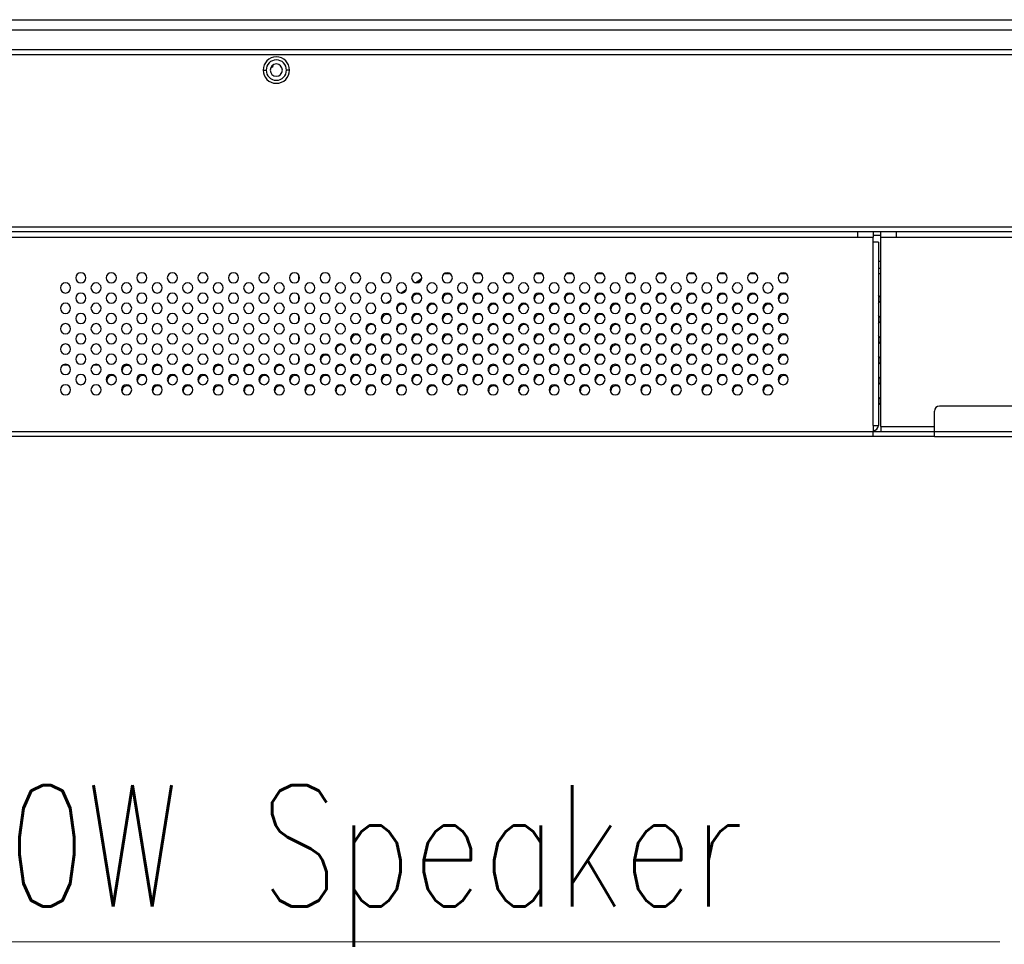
# Model space of a CAD drawing. Header units: millimetres. Extents: x 0 to 1118, y 0 to 864.
# Tile 14 of 256: x 447 to 485, y 180 to 217. Entities that reach past the tile are written whole.
import ezdxf

# ---------------------------------------------------------------- set-up
doc = ezdxf.new("R2010")
doc.units = ezdxf.units.MM
doc.styles.add('SLDTEXTSTYLE8', font='TXT', dxfattribs={"width": 0.75, "bigfont": 'bigfont'})

# ---------------------------------------------------------------- blocks, each defined once
blk = doc.blocks.new('SW_NOTE_0_12')
at = {"color": 0, "linetype": 'Continuous', "lineweight": 0}
blk.add_line((57.113, 0), (0, 0), dxfattribs=at)
at = {"color": 0, "linetype": 'Continuous', "lineweight": 0, "insert": (0.493, 6.159), "char_height": 4.7625, "attachment_point": 1, "style": 'SLDTEXTSTYLE8'}
blk.add_mtext('2x8Ω 10W Speaker', dxfattribs=at)

msp = doc.modelspace()

# ---------------------------------------------------------------- linework, layer by layer
at = {"color": 7, "linetype": 'Continuous', "lineweight": 25}
for p, q in [((166.342, 216.6993), (547.742, 216.6993)), ((166.342, 216.2993), (547.742, 216.2993)), ((546.7919, 215.5193), (167.2873, 215.5193)), ((546.5919, 215.3193), (407.7602, 215.3193)), ((456.0719, 214.7193), (456.1919, 214.7193)), ((457.1119, 214.7193), (456.9919, 214.7193)), ((407.1602, 208.5593), (541.6863, 208.5593)), ((541.6863, 208.3593), (407.1602, 208.3593)), ((444.9086, 208.1593), (479.447, 208.1593)), ((479.447, 208.1593), (479.447, 208.3593)), ((479.447, 208.1593), (480.047, 208.1593)), ((480.047, 208.3593), (480.047, 208.1593)), ((480.047, 207.9593), (480.047, 208.1593)), ((480.347, 208.1593), (480.347, 208.3593)), ((480.347, 208.1593), (480.947, 208.1593)), ((480.347, 200.7193), (480.347, 208.1593)), ((480.947, 208.3593), (480.947, 208.1593)), ((480.947, 208.1593), (528.197, 208.1593)), ((480.047, 200.7593), (480.047, 207.9593)), ((480.247, 207.9593), (480.047, 207.9593)), ((480.247, 207.9593), (480.247, 200.7593)), ((457.4707, 206.4421), (457.4707, 206.6765)), ((480.347, 206.9193), (480.247, 206.9193)), ((480.347, 206.9193), (480.247, 206.9193)), ((462.0942, 206.3598), (462.3015, 206.5064)), ((457.4707, 205.6421), (457.4707, 205.8765)), ((461.5293, 205.9604), (461.6893, 206.0735)), ((460.9817, 205.5731), (461.0598, 205.6284)), ((457.4707, 204.8421), (457.4707, 205.0765)), ((457.4707, 204.0421), (457.4707, 204.2765)), ((448.4201, 203.1253), (448.1971, 203.1253)), ((449.6201, 203.1253), (449.3971, 203.1253)), ((450.8201, 203.1253), (450.5971, 203.1253)), ((452.0201, 203.1253), (451.7971, 203.1253)), ((453.2201, 203.1253), (452.9971, 203.1253)), ((454.4201, 203.1253), (454.1971, 203.1253)), ((455.6201, 203.1253), (455.3971, 203.1253)), ((456.8201, 203.1253), (456.5971, 203.1253)), ((457.4707, 203.2421), (457.4707, 203.4765)), ((482.447, 200.5193), (482.447, 201.3193)), ((530.667, 201.5193), (482.647, 201.5193)), ((444.3086, 200.5193), (480.047, 200.5193)), ((480.047, 200.7593), (480.047, 200.5193)), ((480.047, 200.7593), (480.247, 200.7593)), ((480.047, 200.3193), (480.047, 200.5193)), ((480.047, 200.5193), (482.447, 200.5193)), ((480.347, 200.7193), (480.347, 200.5193)), ((482.447, 200.3193), (482.447, 200.5193)), ((482.447, 200.5193), (530.867, 200.5193)), ((480.047, 200.3193), (444.3086, 200.3193)), ((482.447, 200.3193), (480.047, 200.3193)), ((482.447, 200.3193), (530.867, 200.3193))]:
    msp.add_line(p, q, dxfattribs=at)
at = {"color": 8, "linetype": 'Continuous', "lineweight": 25}
for p, q in [((480.347, 208.2264), (480.047, 208.2264)), ((480.247, 207.2122), (480.347, 207.2122)), ((463.4286, 206.7193), (463.1886, 206.7193)), ((464.6286, 206.7193), (464.3886, 206.7193)), ((465.8286, 206.7193), (465.5886, 206.7193)), ((467.0286, 206.7193), (466.7886, 206.7193)), ((468.2286, 206.7193), (467.9886, 206.7193)), ((469.4286, 206.7193), (469.1886, 206.7193)), ((470.6286, 206.7193), (470.3886, 206.7193)), ((471.8286, 206.7193), (471.5886, 206.7193)), ((473.0286, 206.7193), (472.7886, 206.7193)), ((474.2286, 206.7193), (473.9886, 206.7193)), ((475.4286, 206.7193), (475.1886, 206.7193)), ((476.6286, 206.7193), (476.3886, 206.7193)), ((480.347, 206.7193), (480.247, 206.7193)), ((462.0586, 206.3657), (462.3079, 206.5419)), ((461.4857, 205.9606), (461.7036, 206.1146)), ((460.9185, 205.5595), (461.0936, 205.6833)), ((460.3633, 205.1669), (460.4718, 205.2436)), ((480.347, 200.7193), (482.447, 200.7193))]:
    msp.add_line(p, q, dxfattribs=at)
at = {"color": 7, "linetype": 'Continuous', "lineweight": 25, "flags": 128}
for points in [[(461.9629, 205.6223), (461.953, 205.6428), (461.9378, 205.7193)], [(463.1629, 205.6223), (463.153, 205.6428), (463.1378, 205.7193)], [(464.3629, 205.6223), (464.353, 205.6428), (464.3378, 205.7193)], [(465.5629, 205.6223), (465.553, 205.6428), (465.5378, 205.7193)], [(466.7629, 205.6223), (466.753, 205.6428), (466.7378, 205.7193)], [(467.9629, 205.6223), (467.953, 205.6428), (467.9378, 205.7193)], [(469.1629, 205.6223), (469.153, 205.6428), (469.1378, 205.7193)], [(470.3629, 205.6223), (470.353, 205.6428), (470.3378, 205.7193)], [(471.5629, 205.6223), (471.553, 205.6428), (471.5378, 205.7193)], [(472.7629, 205.6223), (472.753, 205.6428), (472.7378, 205.7193)], [(473.9629, 205.6223), (473.953, 205.6428), (473.9378, 205.7193)], [(475.1629, 205.6223), (475.153, 205.6428), (475.1378, 205.7193)], [(476.3629, 205.6223), (476.353, 205.6428), (476.3378, 205.7193)], [(461.3629, 205.2223), (461.353, 205.2428), (461.3378, 205.3193)], [(462.5629, 205.2223), (462.553, 205.2428), (462.5378, 205.3193)], [(463.7629, 205.2223), (463.753, 205.2428), (463.7378, 205.3193)], [(464.9629, 205.2223), (464.953, 205.2428), (464.9378, 205.3193)], [(466.1629, 205.2223), (466.153, 205.2428), (466.1378, 205.3193)], [(467.3629, 205.2223), (467.353, 205.2428), (467.3378, 205.3193)], [(468.5629, 205.2223), (468.553, 205.2428), (468.5378, 205.3193)], [(469.7629, 205.2223), (469.753, 205.2428), (469.7378, 205.3193)], [(470.9629, 205.2223), (470.953, 205.2428), (470.9378, 205.3193)], [(472.1629, 205.2223), (472.153, 205.2428), (472.1378, 205.3193)], [(473.3629, 205.2223), (473.353, 205.2428), (473.3378, 205.3193)], [(474.5629, 205.2223), (474.553, 205.2428), (474.5378, 205.3193)], [(475.7629, 205.2223), (475.753, 205.2428), (475.7378, 205.3193)], [(460.7629, 204.8223), (460.753, 204.8428), (460.7378, 204.9193)], [(461.9629, 204.8223), (461.953, 204.8428), (461.9378, 204.9193)], [(463.1629, 204.8223), (463.153, 204.8428), (463.1378, 204.9193)], [(464.3629, 204.8223), (464.353, 204.8428), (464.3378, 204.9193)], [(465.5629, 204.8223), (465.553, 204.8428), (465.5378, 204.9193)], [(466.7629, 204.8223), (466.753, 204.8428), (466.7378, 204.9193)], [(467.9629, 204.8223), (467.953, 204.8428), (467.9378, 204.9193)], [(469.1629, 204.8223), (469.153, 204.8428), (469.1378, 204.9193)], [(470.3629, 204.8223), (470.353, 204.8428), (470.3378, 204.9193)], [(471.5629, 204.8223), (471.553, 204.8428), (471.5378, 204.9193)], [(472.7629, 204.8223), (472.753, 204.8428), (472.7378, 204.9193)], [(473.9629, 204.8223), (473.953, 204.8428), (473.9378, 204.9193)], [(475.1629, 204.8223), (475.153, 204.8428), (475.1378, 204.9193)], [(476.3629, 204.8223), (476.353, 204.8428), (476.3378, 204.9193)], [(460.1629, 204.4223), (460.153, 204.4428), (460.1378, 204.5193)], [(461.3629, 204.4223), (461.353, 204.4428), (461.3378, 204.5193)], [(462.5629, 204.4223), (462.553, 204.4428), (462.5378, 204.5193)], [(463.7629, 204.4223), (463.753, 204.4428), (463.7378, 204.5193)], [(464.9629, 204.4223), (464.953, 204.4428), (464.9378, 204.5193)], [(466.1629, 204.4223), (466.153, 204.4428), (466.1378, 204.5193)], [(467.3629, 204.4223), (467.353, 204.4428), (467.3378, 204.5193)], [(468.5629, 204.4223), (468.553, 204.4428), (468.5378, 204.5193)], [(469.7629, 204.4223), (469.753, 204.4428), (469.7378, 204.5193)], [(470.9629, 204.4223), (470.953, 204.4428), (470.9378, 204.5193)], [(472.1629, 204.4223), (472.153, 204.4428), (472.1378, 204.5193)], [(473.3629, 204.4223), (473.353, 204.4428), (473.3378, 204.5193)], [(474.5629, 204.4223), (474.553, 204.4428), (474.5378, 204.5193)], [(475.7629, 204.4223), (475.753, 204.4428), (475.7378, 204.5193)], [(459.5629, 204.0223), (459.553, 204.0428), (459.5378, 204.1193)], [(460.7629, 204.0223), (460.753, 204.0428), (460.7378, 204.1193)], [(461.9629, 204.0223), (461.953, 204.0428), (461.9378, 204.1193)], [(463.1629, 204.0223), (463.153, 204.0428), (463.1378, 204.1193)], [(464.3629, 204.0223), (464.353, 204.0428), (464.3378, 204.1193)], [(465.5629, 204.0223), (465.553, 204.0428), (465.5378, 204.1193)], [(466.7629, 204.0223), (466.753, 204.0428), (466.7378, 204.1193)], [(467.9629, 204.0223), (467.953, 204.0428), (467.9378, 204.1193)], [(469.1629, 204.0223), (469.153, 204.0428), (469.1378, 204.1193)], [(470.3629, 204.0223), (470.353, 204.0428), (470.3378, 204.1193)], [(471.5629, 204.0223), (471.553, 204.0428), (471.5378, 204.1193)], [(472.7629, 204.0223), (472.753, 204.0428), (472.7378, 204.1193)], [(473.9629, 204.0223), (473.953, 204.0428), (473.9378, 204.1193)], [(475.1629, 204.0223), (475.153, 204.0428), (475.1378, 204.1193)], [(476.3629, 204.0223), (476.353, 204.0428), (476.3378, 204.1193)], [(458.9629, 203.6223), (458.953, 203.6428), (458.9378, 203.7193)], [(460.1629, 203.6223), (460.153, 203.6428), (460.1378, 203.7193)], [(461.3629, 203.6223), (461.353, 203.6428), (461.3378, 203.7193)], [(462.5629, 203.6223), (462.553, 203.6428), (462.5378, 203.7193)], [(463.7629, 203.6223), (463.753, 203.6428), (463.7378, 203.7193)], [(464.9629, 203.6223), (464.953, 203.6428), (464.9378, 203.7193)], [(466.1629, 203.6223), (466.153, 203.6428), (466.1378, 203.7193)], [(467.3629, 203.6223), (467.353, 203.6428), (467.3378, 203.7193)], [(468.5629, 203.6223), (468.553, 203.6428), (468.5378, 203.7193)], [(469.7629, 203.6223), (469.753, 203.6428), (469.7378, 203.7193)], [(470.9629, 203.6223), (470.953, 203.6428), (470.9378, 203.7193)], [(472.1629, 203.6223), (472.153, 203.6428), (472.1378, 203.7193)], [(473.3629, 203.6223), (473.353, 203.6428), (473.3378, 203.7193)], [(474.5629, 203.6223), (474.553, 203.6428), (474.5378, 203.7193)], [(475.7629, 203.6223), (475.753, 203.6428), (475.7378, 203.7193)], [(458.3629, 203.2223), (458.353, 203.2428), (458.3378, 203.3193)], [(459.5629, 203.2223), (459.553, 203.2428), (459.5378, 203.3193)], [(460.7629, 203.2223), (460.753, 203.2428), (460.7378, 203.3193)], [(461.9629, 203.2223), (461.953, 203.2428), (461.9378, 203.3193)], [(463.1629, 203.2223), (463.153, 203.2428), (463.1378, 203.3193)], [(464.3629, 203.2223), (464.353, 203.2428), (464.3378, 203.3193)], [(465.5629, 203.2223), (465.553, 203.2428), (465.5378, 203.3193)], [(466.7629, 203.2223), (466.753, 203.2428), (466.7378, 203.3193)], [(467.9629, 203.2223), (467.953, 203.2428), (467.9378, 203.3193)], [(469.1629, 203.2223), (469.153, 203.2428), (469.1378, 203.3193)], [(470.3629, 203.2223), (470.353, 203.2428), (470.3378, 203.3193)], [(471.5629, 203.2223), (471.553, 203.2428), (471.5378, 203.3193)], [(472.7629, 203.2223), (472.753, 203.2428), (472.7378, 203.3193)], [(473.9629, 203.2223), (473.953, 203.2428), (473.9378, 203.3193)], [(475.1629, 203.2223), (475.153, 203.2428), (475.1378, 203.3193)], [(476.3629, 203.2223), (476.353, 203.2428), (476.3378, 203.3193)], [(450.5629, 202.8223), (450.553, 202.8428), (450.5378, 202.9193)], [(451.7629, 202.8223), (451.753, 202.8428), (451.7378, 202.9193)], [(452.9629, 202.8223), (452.953, 202.8428), (452.9378, 202.9193)], [(454.1629, 202.8223), (454.153, 202.8428), (454.1378, 202.9193)], [(455.3629, 202.8223), (455.353, 202.8428), (455.3378, 202.9193)], [(456.5629, 202.8223), (456.553, 202.8428), (456.5378, 202.9193)], [(457.7629, 202.8223), (457.753, 202.8428), (457.7378, 202.9193)], [(458.9629, 202.8223), (458.953, 202.8428), (458.9378, 202.9193)], [(460.1629, 202.8223), (460.153, 202.8428), (460.1378, 202.9193)], [(461.3629, 202.8223), (461.353, 202.8428), (461.3378, 202.9193)], [(462.5629, 202.8223), (462.553, 202.8428), (462.5378, 202.9193)], [(463.7629, 202.8223), (463.753, 202.8428), (463.7378, 202.9193)], [(464.9629, 202.8223), (464.953, 202.8428), (464.9378, 202.9193)], [(466.1629, 202.8223), (466.153, 202.8428), (466.1378, 202.9193)], [(467.3629, 202.8223), (467.353, 202.8428), (467.3378, 202.9193)], [(468.5629, 202.8223), (468.553, 202.8428), (468.5378, 202.9193)], [(469.7629, 202.8223), (469.753, 202.8428), (469.7378, 202.9193)], [(470.9629, 202.8223), (470.953, 202.8428), (470.9378, 202.9193)], [(472.1629, 202.8223), (472.153, 202.8428), (472.1378, 202.9193)], [(473.3629, 202.8223), (473.353, 202.8428), (473.3378, 202.9193)], [(474.5629, 202.8223), (474.553, 202.8428), (474.5378, 202.9193)], [(475.7629, 202.8223), (475.753, 202.8428), (475.7378, 202.9193)], [(449.9629, 202.4223), (449.953, 202.4428), (449.9378, 202.5193)], [(451.1629, 202.4223), (451.153, 202.4428), (451.1378, 202.5193)], [(452.3629, 202.4223), (452.353, 202.4428), (452.3378, 202.5193)], [(453.5629, 202.4223), (453.553, 202.4428), (453.5378, 202.5193)], [(454.7629, 202.4223), (454.753, 202.4428), (454.7378, 202.5193)], [(455.9629, 202.4223), (455.953, 202.4428), (455.9378, 202.5193)], [(457.1629, 202.4223), (457.153, 202.4428), (457.1378, 202.5193)], [(458.3629, 202.4223), (458.353, 202.4428), (458.3378, 202.5193)], [(459.5629, 202.4223), (459.553, 202.4428), (459.5378, 202.5193)], [(460.7629, 202.4223), (460.753, 202.4428), (460.7378, 202.5193)], [(461.9629, 202.4223), (461.953, 202.4428), (461.9378, 202.5193)], [(463.1629, 202.4223), (463.153, 202.4428), (463.1378, 202.5193)], [(464.3629, 202.4223), (464.353, 202.4428), (464.3378, 202.5193)], [(465.5629, 202.4223), (465.553, 202.4428), (465.5378, 202.5193)], [(466.7629, 202.4223), (466.753, 202.4428), (466.7378, 202.5193)], [(467.9629, 202.4223), (467.953, 202.4428), (467.9378, 202.5193)], [(469.1629, 202.4223), (469.153, 202.4428), (469.1378, 202.5193)], [(470.3629, 202.4223), (470.353, 202.4428), (470.3378, 202.5193)], [(471.5629, 202.4223), (471.553, 202.4428), (471.5378, 202.5193)], [(472.7629, 202.4223), (472.753, 202.4428), (472.7378, 202.5193)], [(473.9629, 202.4223), (473.953, 202.4428), (473.9378, 202.5193)], [(475.1629, 202.4223), (475.153, 202.4428), (475.1378, 202.5193)], [(476.3629, 202.4223), (476.353, 202.4428), (476.3378, 202.5193)], [(450.5629, 202.0223), (450.553, 202.0428), (450.5378, 202.1193)], [(451.7629, 202.0223), (451.753, 202.0428), (451.7378, 202.1193)], [(452.9629, 202.0223), (452.953, 202.0428), (452.9378, 202.1193)], [(454.1629, 202.0223), (454.153, 202.0428), (454.1378, 202.1193)], [(455.3629, 202.0223), (455.353, 202.0428), (455.3378, 202.1193)], [(456.5629, 202.0223), (456.553, 202.0428), (456.5378, 202.1193)], [(457.7629, 202.0223), (457.753, 202.0428), (457.7378, 202.1193)], [(458.9629, 202.0223), (458.953, 202.0428), (458.9378, 202.1193)], [(460.1629, 202.0223), (460.153, 202.0428), (460.1378, 202.1193)], [(461.3629, 202.0223), (461.353, 202.0428), (461.3378, 202.1193)], [(462.5629, 202.0223), (462.553, 202.0428), (462.5378, 202.1193)], [(463.7629, 202.0223), (463.753, 202.0428), (463.7378, 202.1193)], [(464.9629, 202.0223), (464.953, 202.0428), (464.9378, 202.1193)], [(466.1629, 202.0223), (466.153, 202.0428), (466.1378, 202.1193)], [(467.3629, 202.0223), (467.353, 202.0428), (467.3378, 202.1193)], [(468.5629, 202.0223), (468.553, 202.0428), (468.5378, 202.1193)], [(469.7629, 202.0223), (469.753, 202.0428), (469.7378, 202.1193)], [(470.9629, 202.0223), (470.953, 202.0428), (470.9378, 202.1193)], [(472.1629, 202.0223), (472.153, 202.0428), (472.1378, 202.1193)], [(473.3629, 202.0223), (473.353, 202.0428), (473.3378, 202.1193)], [(474.5629, 202.0223), (474.553, 202.0428), (474.5378, 202.1193)], [(475.7629, 202.0223), (475.753, 202.0428), (475.7378, 202.1193)]]:
    msp.add_lwpolyline(points, dxfattribs=at)
at = {"color": 7, "linetype": 'Continuous', "lineweight": 25}
for centre, radius, start, end in [((456.5919, 214.7193), 0.52, 360, 180), ((456.5919, 214.7193), 0.4, 360, 180), ((456.5919, 214.7193), 0.52, 180, 360), ((456.5919, 214.7193), 0.4, 180, 360), ((456.5919, 214.7193), 0.24, 0, 180), ((456.5919, 214.7193), 0.24, 180, 0), ((456.3613, 214.9393), 0.12, 276.10251, 357.70756), ((448.9086, 206.5593), 0.2, 0, 180), ((450.1086, 206.5593), 0.2, 0, 180), ((451.3086, 206.5593), 0.2, 0, 180), ((452.5086, 206.5593), 0.2, 0, 180), ((453.7086, 206.5593), 0.2, 0, 180), ((454.9086, 206.5593), 0.2, 0, 180), ((456.1086, 206.5593), 0.2, 0, 180), ((457.3086, 206.5593), 0.2, 0, 180), ((458.5086, 206.5593), 0.2, 0, 180), ((459.7086, 206.5593), 0.2, 0, 180), ((460.9086, 206.5593), 0.2, 0, 180), ((462.1086, 206.5593), 0.2, 0, 180), ((463.3086, 206.5593), 0.2, 0, 180), ((464.5086, 206.5593), 0.2, 0, 180), ((465.7086, 206.5593), 0.2, 0, 180), ((466.9086, 206.5593), 0.2, 0, 180), ((468.1086, 206.5593), 0.2, 0, 180), ((469.3086, 206.5593), 0.2, 0, 180), ((470.5086, 206.5593), 0.2, 0, 180), ((471.7086, 206.5593), 0.2, 0, 180), ((472.9086, 206.5593), 0.2, 0, 180), ((474.1086, 206.5593), 0.2, 0, 180), ((475.3086, 206.5593), 0.2, 0, 180), ((476.5086, 206.5593), 0.2, 0, 180), ((448.3086, 206.1593), 0.2, 0, 180), ((448.9086, 206.5593), 0.2, 180, 0), ((449.5086, 206.1593), 0.2, 0, 180), ((450.1086, 206.5593), 0.2, 180, 0), ((450.7086, 206.1593), 0.2, 0, 180), ((451.3086, 206.5593), 0.2, 180, 0), ((451.9086, 206.1593), 0.2, 0, 180), ((452.5086, 206.5593), 0.2, 180, 0), ((453.1086, 206.1593), 0.2, 0, 180), ((453.7086, 206.5593), 0.2, 180, 0), ((454.3086, 206.1593), 0.2, 0, 180), ((454.9086, 206.5593), 0.2, 180, 0), ((455.5086, 206.1593), 0.2, 0, 180), ((456.1086, 206.5593), 0.2, 180, 0), ((456.7086, 206.1593), 0.2, 0, 180), ((457.3086, 206.5593), 0.2, 180, 0), ((457.9086, 206.1593), 0.2, 0, 180), ((458.5086, 206.5593), 0.2, 180, 0), ((459.1086, 206.1593), 0.2, 0, 180), ((459.7086, 206.5593), 0.2, 180, 0), ((460.3086, 206.1593), 0.2, 0, 180), ((460.9086, 206.5593), 0.2, 180, 0), ((461.5086, 206.1593), 0.2, 0, 180), ((462.1086, 206.5593), 0.2, 180, 0), ((462.7086, 206.1593), 0.2, 0, 180), ((463.3086, 206.5593), 0.2, 180, 0), ((463.9086, 206.1593), 0.2, 0, 180), ((464.5086, 206.5593), 0.2, 180, 0), ((465.1086, 206.1593), 0.2, 0, 180), ((465.7086, 206.5593), 0.2, 180, 0), ((466.3086, 206.1593), 0.2, 0, 180), ((466.9086, 206.5593), 0.2, 180, 0), ((467.5086, 206.1593), 0.2, 0, 180), ((468.1086, 206.5593), 0.2, 180, 0), ((468.7086, 206.1593), 0.2, 0, 180), ((469.3086, 206.5593), 0.2, 180, 0), ((469.9086, 206.1593), 0.2, 0, 180), ((470.5086, 206.5593), 0.2, 180, 0), ((471.1086, 206.1593), 0.2, 0, 180), ((471.7086, 206.5593), 0.2, 180, 0), ((472.3086, 206.1593), 0.2, 0, 180), ((472.9086, 206.5593), 0.2, 180, 0), ((473.5086, 206.1593), 0.2, 0, 180), ((474.1086, 206.5593), 0.2, 180, 0), ((474.7086, 206.1593), 0.2, 0, 180), ((475.3086, 206.5593), 0.2, 180, 0), ((475.9086, 206.1593), 0.2, 0, 180), ((476.5086, 206.5593), 0.2, 180, 0), ((448.3086, 206.1593), 0.2, 180, 0), ((448.9086, 205.7593), 0.2, 0, 180), ((449.5086, 206.1593), 0.2, 180, 0), ((450.1086, 205.7593), 0.2, 0, 180), ((450.7086, 206.1593), 0.2, 180, 0), ((451.3086, 205.7593), 0.2, 0, 180), ((451.9086, 206.1593), 0.2, 180, 0), ((452.5086, 205.7593), 0.2, 0, 180), ((453.1086, 206.1593), 0.2, 180, 0), ((453.7086, 205.7593), 0.2, 0, 180), ((454.3086, 206.1593), 0.2, 180, 0), ((454.9086, 205.7593), 0.2, 0, 180), ((455.5086, 206.1593), 0.2, 180, 0), ((456.1086, 205.7593), 0.2, 0, 180), ((456.7086, 206.1593), 0.2, 180, 0), ((457.3086, 205.7593), 0.2, 0, 180), ((457.9086, 206.1593), 0.2, 180, 0), ((458.5086, 205.7593), 0.2, 0, 180), ((459.1086, 206.1593), 0.2, 180, 0), ((459.7086, 205.7593), 0.2, 0, 180), ((460.3086, 206.1593), 0.2, 180, 0), ((460.9086, 205.7593), 0.2, 0, 180), ((461.5086, 206.1593), 0.2, 180, 0), ((462.1086, 205.7593), 0.2, 0, 180), ((462.1378, 205.7193), 0.2, 43.23843, 180), ((462.7086, 206.1593), 0.2, 180, 0), ((463.3086, 205.7593), 0.2, 0, 180), ((463.3378, 205.7193), 0.2, 43.23843, 180), ((463.9086, 206.1593), 0.2, 180, 0), ((464.5086, 205.7593), 0.2, 0, 180), ((464.5378, 205.7193), 0.2, 43.23843, 180), ((465.1086, 206.1593), 0.2, 180, 0), ((465.7086, 205.7593), 0.2, 0, 180), ((465.7378, 205.7193), 0.2, 43.23843, 180), ((466.3086, 206.1593), 0.2, 180, 0), ((466.9086, 205.7593), 0.2, 0, 180), ((466.9378, 205.7193), 0.2, 43.23843, 180), ((467.5086, 206.1593), 0.2, 180, 0), ((468.1086, 205.7593), 0.2, 0, 180), ((468.1378, 205.7193), 0.2, 43.23843, 180), ((468.7086, 206.1593), 0.2, 180, 0), ((469.3086, 205.7593), 0.2, 0, 180), ((469.3378, 205.7193), 0.2, 43.23843, 180), ((469.9086, 206.1593), 0.2, 180, 0), ((470.5086, 205.7593), 0.2, 0, 180), ((470.5378, 205.7193), 0.2, 43.23843, 180), ((471.1086, 206.1593), 0.2, 180, 0), ((471.7086, 205.7593), 0.2, 0, 180), ((471.7378, 205.7193), 0.2, 43.23843, 180), ((472.3086, 206.1593), 0.2, 180, 0), ((472.9086, 205.7593), 0.2, 0, 180), ((472.9378, 205.7193), 0.2, 43.23843, 180), ((473.5086, 206.1593), 0.2, 180, 0), ((474.1086, 205.7593), 0.2, 0, 180), ((474.1378, 205.7193), 0.2, 43.23843, 180), ((474.7086, 206.1593), 0.2, 180, 0), ((475.3086, 205.7593), 0.2, 0, 180), ((475.3378, 205.7193), 0.2, 43.23843, 180), ((475.9086, 206.1593), 0.2, 180, 0), ((476.5086, 205.7593), 0.2, 0, 180), ((476.5378, 205.7193), 0.2, 43.23843, 180), ((480.1378, 205.7193), 0.2, 0, 56.908), ((448.3086, 205.3593), 0.2, 0, 180), ((448.9086, 205.7593), 0.2, 180, 0), ((449.5086, 205.3593), 0.2, 0, 180), ((450.1086, 205.7593), 0.2, 180, 0), ((450.7086, 205.3593), 0.2, 0, 180), ((451.3086, 205.7593), 0.2, 180, 0), ((451.9086, 205.3593), 0.2, 0, 180), ((452.5086, 205.7593), 0.2, 180, 0), ((453.1086, 205.3593), 0.2, 0, 180), ((453.7086, 205.7593), 0.2, 180, 0), ((454.3086, 205.3593), 0.2, 0, 180), ((454.9086, 205.7593), 0.2, 180, 0), ((455.5086, 205.3593), 0.2, 0, 180), ((456.1086, 205.7593), 0.2, 180, 0), ((456.7086, 205.3593), 0.2, 0, 180), ((457.3086, 205.7593), 0.2, 180, 0), ((457.9086, 205.3593), 0.2, 0, 180), ((458.5086, 205.7593), 0.2, 180, 0), ((459.1086, 205.3593), 0.2, 0, 180), ((459.7086, 205.7593), 0.2, 180, 0), ((460.3086, 205.3593), 0.2, 0, 180), ((460.9086, 205.7593), 0.2, 180, 0), ((461.5086, 205.3593), 0.2, 0, 180), ((461.5378, 205.3193), 0.2, 43.23843, 180), ((462.1086, 205.7593), 0.2, 180, 0), ((462.7086, 205.3593), 0.2, 0, 180), ((462.7378, 205.3193), 0.2, 43.23843, 180), ((463.3086, 205.7593), 0.2, 180, 0), ((463.9086, 205.3593), 0.2, 0, 180), ((463.9378, 205.3193), 0.2, 43.23843, 180), ((464.5086, 205.7593), 0.2, 180, 0), ((465.1086, 205.3593), 0.2, 0, 180), ((465.1378, 205.3193), 0.2, 43.23843, 180), ((465.7086, 205.7593), 0.2, 180, 0), ((466.3086, 205.3593), 0.2, 0, 180), ((466.3378, 205.3193), 0.2, 43.23843, 180), ((466.9086, 205.7593), 0.2, 180, 0), ((467.5086, 205.3593), 0.2, 0, 180), ((467.5378, 205.3193), 0.2, 43.23843, 180), ((468.1086, 205.7593), 0.2, 180, 0), ((468.7086, 205.3593), 0.2, 0, 180), ((468.7378, 205.3193), 0.2, 43.23843, 180), ((469.3086, 205.7593), 0.2, 180, 0), ((469.9086, 205.3593), 0.2, 0, 180), ((469.9378, 205.3193), 0.2, 43.23843, 180), ((470.5086, 205.7593), 0.2, 180, 0), ((471.1086, 205.3593), 0.2, 0, 180), ((471.1378, 205.3193), 0.2, 43.23843, 180), ((471.7086, 205.7593), 0.2, 180, 0), ((472.3086, 205.3593), 0.2, 0, 180), ((472.3378, 205.3193), 0.2, 43.23843, 180), ((472.9086, 205.7593), 0.2, 180, 0), ((473.5086, 205.3593), 0.2, 0, 180), ((473.5378, 205.3193), 0.2, 43.23843, 180), ((474.1086, 205.7593), 0.2, 180, 0), ((474.7086, 205.3593), 0.2, 0, 180), ((474.7378, 205.3193), 0.2, 43.23843, 180), ((475.3086, 205.7593), 0.2, 180, 0), ((475.9086, 205.3593), 0.2, 0, 180), ((475.9378, 205.3193), 0.2, 43.23843, 180), ((476.5086, 205.7593), 0.2, 180, 0), ((480.1378, 205.7193), 0.2, 303.092, 0), ((448.3086, 205.3593), 0.2, 180, 0), ((448.9086, 204.9593), 0.2, 0, 180), ((449.5086, 205.3593), 0.2, 180, 0), ((450.1086, 204.9593), 0.2, 0, 180), ((450.7086, 205.3593), 0.2, 180, 0), ((451.3086, 204.9593), 0.2, 0, 180), ((451.9086, 205.3593), 0.2, 180, 0), ((452.5086, 204.9593), 0.2, 0, 180), ((453.1086, 205.3593), 0.2, 180, 0), ((453.7086, 204.9593), 0.2, 0, 180), ((454.3086, 205.3593), 0.2, 180, 0), ((454.9086, 204.9593), 0.2, 0, 180), ((455.5086, 205.3593), 0.2, 180, 0), ((456.1086, 204.9593), 0.2, 0, 180), ((456.7086, 205.3593), 0.2, 180, 0), ((457.3086, 204.9593), 0.2, 0, 180), ((457.9086, 205.3593), 0.2, 180, 0), ((458.5086, 204.9593), 0.2, 0, 180), ((459.1086, 205.3593), 0.2, 180, 0), ((459.7086, 204.9593), 0.2, 0, 180), ((460.3086, 205.3593), 0.2, 180, 0), ((460.9086, 204.9593), 0.2, 0, 180), ((460.9378, 204.9193), 0.2, 43.23843, 180), ((461.5086, 205.3593), 0.2, 180, 0), ((462.1086, 204.9593), 0.2, 0, 180), ((462.1378, 204.9193), 0.2, 43.23843, 180), ((462.7086, 205.3593), 0.2, 180, 0), ((463.3086, 204.9593), 0.2, 0, 180), ((463.3378, 204.9193), 0.2, 43.23843, 180), ((463.9086, 205.3593), 0.2, 180, 0), ((464.5086, 204.9593), 0.2, 0, 180), ((464.5378, 204.9193), 0.2, 43.23843, 180), ((465.1086, 205.3593), 0.2, 180, 0), ((465.7086, 204.9593), 0.2, 0, 180), ((465.7378, 204.9193), 0.2, 43.23843, 180), ((466.3086, 205.3593), 0.2, 180, 0), ((466.9086, 204.9593), 0.2, 0, 180), ((466.9378, 204.9193), 0.2, 43.23843, 180), ((467.5086, 205.3593), 0.2, 180, 0), ((468.1086, 204.9593), 0.2, 0, 180), ((468.1378, 204.9193), 0.2, 43.23843, 180), ((468.7086, 205.3593), 0.2, 180, 0), ((469.3086, 204.9593), 0.2, 0, 180), ((469.3378, 204.9193), 0.2, 43.23843, 180), ((469.9086, 205.3593), 0.2, 180, 0), ((470.5086, 204.9593), 0.2, 0, 180), ((470.5378, 204.9193), 0.2, 43.23843, 180), ((471.1086, 205.3593), 0.2, 180, 0), ((471.7086, 204.9593), 0.2, 0, 180), ((471.7378, 204.9193), 0.2, 43.23843, 180), ((472.3086, 205.3593), 0.2, 180, 0), ((472.9086, 204.9593), 0.2, 0, 180), ((472.9378, 204.9193), 0.2, 43.23843, 180), ((473.5086, 205.3593), 0.2, 180, 0), ((474.1086, 204.9593), 0.2, 0, 180), ((474.1378, 204.9193), 0.2, 43.23843, 180), ((474.7086, 205.3593), 0.2, 180, 0), ((475.3086, 204.9593), 0.2, 0, 180), ((475.3378, 204.9193), 0.2, 43.23843, 180), ((475.9086, 205.3593), 0.2, 180, 0), ((476.5086, 204.9593), 0.2, 0, 180), ((476.5378, 204.9193), 0.2, 43.23843, 180), ((480.1378, 204.9193), 0.2, 0, 56.908), ((448.3086, 204.5593), 0.2, 0, 180), ((448.9086, 204.9593), 0.2, 180, 0), ((449.5086, 204.5593), 0.2, 0, 180), ((450.1086, 204.9593), 0.2, 180, 0), ((450.7086, 204.5593), 0.2, 0, 180), ((451.3086, 204.9593), 0.2, 180, 0), ((451.9086, 204.5593), 0.2, 0, 180), ((452.5086, 204.9593), 0.2, 180, 0), ((453.1086, 204.5593), 0.2, 0, 180), ((453.7086, 204.9593), 0.2, 180, 0), ((454.3086, 204.5593), 0.2, 0, 180), ((454.9086, 204.9593), 0.2, 180, 0), ((455.5086, 204.5593), 0.2, 0, 180), ((456.1086, 204.9593), 0.2, 180, 0), ((456.7086, 204.5593), 0.2, 0, 180), ((457.3086, 204.9593), 0.2, 180, 0), ((457.9086, 204.5593), 0.2, 0, 180), ((458.5086, 204.9593), 0.2, 180, 0), ((459.1086, 204.5593), 0.2, 0, 180), ((459.7086, 204.9593), 0.2, 180, 0), ((460.3086, 204.5593), 0.2, 0, 180), ((460.3378, 204.5193), 0.2, 43.23843, 180), ((460.9086, 204.9593), 0.2, 180, 0), ((461.5086, 204.5593), 0.2, 0, 180), ((461.5378, 204.5193), 0.2, 43.23843, 180), ((462.1086, 204.9593), 0.2, 180, 0), ((462.7086, 204.5593), 0.2, 0, 180), ((462.7378, 204.5193), 0.2, 43.23843, 180), ((463.3086, 204.9593), 0.2, 180, 0), ((463.9086, 204.5593), 0.2, 0, 180), ((463.9378, 204.5193), 0.2, 43.23843, 180), ((464.5086, 204.9593), 0.2, 180, 0), ((465.1086, 204.5593), 0.2, 0, 180), ((465.1378, 204.5193), 0.2, 43.23843, 180), ((465.7086, 204.9593), 0.2, 180, 0), ((466.3086, 204.5593), 0.2, 0, 180), ((466.3378, 204.5193), 0.2, 43.23843, 180), ((466.9086, 204.9593), 0.2, 180, 0), ((467.5086, 204.5593), 0.2, 0, 180), ((467.5378, 204.5193), 0.2, 43.23843, 180), ((468.1086, 204.9593), 0.2, 180, 0), ((468.7086, 204.5593), 0.2, 0, 180), ((468.7378, 204.5193), 0.2, 43.23843, 180), ((469.3086, 204.9593), 0.2, 180, 0), ((469.9086, 204.5593), 0.2, 0, 180), ((469.9378, 204.5193), 0.2, 43.23843, 180), ((470.5086, 204.9593), 0.2, 180, 0), ((471.1086, 204.5593), 0.2, 0, 180), ((471.1378, 204.5193), 0.2, 43.23843, 180), ((471.7086, 204.9593), 0.2, 180, 0), ((472.3086, 204.5593), 0.2, 0, 180), ((472.3378, 204.5193), 0.2, 43.23843, 180), ((472.9086, 204.9593), 0.2, 180, 0), ((473.5086, 204.5593), 0.2, 0, 180), ((473.5378, 204.5193), 0.2, 43.23843, 180), ((474.1086, 204.9593), 0.2, 180, 0), ((474.7086, 204.5593), 0.2, 0, 180), ((474.7378, 204.5193), 0.2, 43.23843, 180), ((475.3086, 204.9593), 0.2, 180, 0), ((475.9086, 204.5593), 0.2, 0, 180), ((475.9378, 204.5193), 0.2, 43.23843, 180), ((476.5086, 204.9593), 0.2, 180, 0), ((480.1378, 204.9193), 0.2, 303.092, 0), ((448.3086, 204.5593), 0.2, 180, 0), ((448.9086, 204.1593), 0.2, 0, 180), ((449.5086, 204.5593), 0.2, 180, 0), ((450.1086, 204.1593), 0.2, 0, 180), ((450.7086, 204.5593), 0.2, 180, 0), ((451.3086, 204.1593), 0.2, 0, 180), ((451.9086, 204.5593), 0.2, 180, 0), ((452.5086, 204.1593), 0.2, 0, 180), ((453.1086, 204.5593), 0.2, 180, 0), ((453.7086, 204.1593), 0.2, 0, 180), ((454.3086, 204.5593), 0.2, 180, 0), ((454.9086, 204.1593), 0.2, 0, 180), ((455.5086, 204.5593), 0.2, 180, 0), ((456.1086, 204.1593), 0.2, 0, 180), ((456.7086, 204.5593), 0.2, 180, 0), ((457.3086, 204.1593), 0.2, 0, 180), ((457.9086, 204.5593), 0.2, 180, 0), ((458.5086, 204.1593), 0.2, 0, 180), ((459.1086, 204.5593), 0.2, 180, 0), ((459.7086, 204.1593), 0.2, 0, 180), ((459.7378, 204.1193), 0.2, 43.23843, 180), ((460.3086, 204.5593), 0.2, 180, 0), ((460.9086, 204.1593), 0.2, 0, 180), ((460.9378, 204.1193), 0.2, 43.23843, 180), ((461.5086, 204.5593), 0.2, 180, 0), ((462.1086, 204.1593), 0.2, 0, 180), ((462.1378, 204.1193), 0.2, 43.23843, 180), ((462.7086, 204.5593), 0.2, 180, 0), ((463.3086, 204.1593), 0.2, 0, 180), ((463.3378, 204.1193), 0.2, 43.23843, 180), ((463.9086, 204.5593), 0.2, 180, 0), ((464.5086, 204.1593), 0.2, 0, 180), ((464.5378, 204.1193), 0.2, 43.23843, 180), ((465.1086, 204.5593), 0.2, 180, 0), ((465.7086, 204.1593), 0.2, 0, 180), ((465.7378, 204.1193), 0.2, 43.23843, 180), ((466.3086, 204.5593), 0.2, 180, 0), ((466.9086, 204.1593), 0.2, 0, 180), ((466.9378, 204.1193), 0.2, 43.23843, 180), ((467.5086, 204.5593), 0.2, 180, 0), ((468.1086, 204.1593), 0.2, 0, 180), ((468.1378, 204.1193), 0.2, 43.23843, 180), ((468.7086, 204.5593), 0.2, 180, 0), ((469.3086, 204.1593), 0.2, 0, 180), ((469.3378, 204.1193), 0.2, 43.23843, 180), ((469.9086, 204.5593), 0.2, 180, 0), ((470.5086, 204.1593), 0.2, 0, 180), ((470.5378, 204.1193), 0.2, 43.23843, 180), ((471.1086, 204.5593), 0.2, 180, 0), ((471.7086, 204.1593), 0.2, 0, 180), ((471.7378, 204.1193), 0.2, 43.23843, 180), ((472.3086, 204.5593), 0.2, 180, 0), ((472.9086, 204.1593), 0.2, 0, 180), ((472.9378, 204.1193), 0.2, 43.23843, 180), ((473.5086, 204.5593), 0.2, 180, 0), ((474.1086, 204.1593), 0.2, 0, 180), ((474.1378, 204.1193), 0.2, 43.23843, 180), ((474.7086, 204.5593), 0.2, 180, 0), ((475.3086, 204.1593), 0.2, 0, 180), ((475.3378, 204.1193), 0.2, 43.23843, 180), ((475.9086, 204.5593), 0.2, 180, 0), ((476.5086, 204.1593), 0.2, 0, 180), ((476.5378, 204.1193), 0.2, 43.23843, 180), ((480.1378, 204.1193), 0.2, 0, 56.908), ((448.3086, 203.7593), 0.2, 0, 180), ((448.9086, 204.1593), 0.2, 180, 0), ((449.5086, 203.7593), 0.2, 0, 180), ((450.1086, 204.1593), 0.2, 180, 0), ((450.7086, 203.7593), 0.2, 0, 180), ((451.3086, 204.1593), 0.2, 180, 0), ((451.9086, 203.7593), 0.2, 0, 180), ((452.5086, 204.1593), 0.2, 180, 0), ((453.1086, 203.7593), 0.2, 0, 180), ((453.7086, 204.1593), 0.2, 180, 0), ((454.3086, 203.7593), 0.2, 0, 180), ((454.9086, 204.1593), 0.2, 180, 0), ((455.5086, 203.7593), 0.2, 0, 180), ((456.1086, 204.1593), 0.2, 180, 0), ((456.7086, 203.7593), 0.2, 0, 180), ((457.3086, 204.1593), 0.2, 180, 0), ((457.9086, 203.7593), 0.2, 0, 180), ((458.5086, 204.1593), 0.2, 180, 0), ((459.1086, 203.7593), 0.2, 0, 180), ((459.1378, 203.7193), 0.2, 43.23843, 180), ((459.7086, 204.1593), 0.2, 180, 0), ((460.3086, 203.7593), 0.2, 0, 180), ((460.3378, 203.7193), 0.2, 43.23843, 180), ((460.9086, 204.1593), 0.2, 180, 0), ((461.5086, 203.7593), 0.2, 0, 180), ((461.5378, 203.7193), 0.2, 43.23843, 180), ((462.1086, 204.1593), 0.2, 180, 0), ((462.7086, 203.7593), 0.2, 0, 180), ((462.7378, 203.7193), 0.2, 43.23843, 180), ((463.3086, 204.1593), 0.2, 180, 0), ((463.9086, 203.7593), 0.2, 0, 180), ((463.9378, 203.7193), 0.2, 43.23843, 180), ((464.5086, 204.1593), 0.2, 180, 0), ((465.1086, 203.7593), 0.2, 0, 180), ((465.1378, 203.7193), 0.2, 43.23843, 180), ((465.7086, 204.1593), 0.2, 180, 0), ((466.3086, 203.7593), 0.2, 0, 180), ((466.3378, 203.7193), 0.2, 43.23843, 180), ((466.9086, 204.1593), 0.2, 180, 0), ((467.5086, 203.7593), 0.2, 0, 180), ((467.5378, 203.7193), 0.2, 43.23843, 180), ((468.1086, 204.1593), 0.2, 180, 0), ((468.7086, 203.7593), 0.2, 0, 180), ((468.7378, 203.7193), 0.2, 43.23843, 180), ((469.3086, 204.1593), 0.2, 180, 0), ((469.9086, 203.7593), 0.2, 0, 180), ((469.9378, 203.7193), 0.2, 43.23843, 180), ((470.5086, 204.1593), 0.2, 180, 0), ((471.1086, 203.7593), 0.2, 0, 180), ((471.1378, 203.7193), 0.2, 43.23843, 180), ((471.7086, 204.1593), 0.2, 180, 0), ((472.3086, 203.7593), 0.2, 0, 180), ((472.3378, 203.7193), 0.2, 43.23843, 180), ((472.9086, 204.1593), 0.2, 180, 0), ((473.5086, 203.7593), 0.2, 0, 180), ((473.5378, 203.7193), 0.2, 43.23843, 180), ((474.1086, 204.1593), 0.2, 180, 0), ((474.7086, 203.7593), 0.2, 0, 180), ((474.7378, 203.7193), 0.2, 43.23843, 180), ((475.3086, 204.1593), 0.2, 180, 0), ((475.9086, 203.7593), 0.2, 0, 180), ((475.9378, 203.7193), 0.2, 43.23843, 180), ((476.5086, 204.1593), 0.2, 180, 0), ((480.1378, 204.1193), 0.2, 303.092, 0), ((448.3086, 203.7593), 0.2, 180, 0), ((448.9086, 203.3593), 0.2, 0, 180), ((449.5086, 203.7593), 0.2, 180, 0), ((450.1086, 203.3593), 0.2, 0, 180), ((450.7086, 203.7593), 0.2, 180, 0), ((451.3086, 203.3593), 0.2, 0, 180), ((451.9086, 203.7593), 0.2, 180, 0), ((452.5086, 203.3593), 0.2, 0, 180), ((453.1086, 203.7593), 0.2, 180, 0), ((453.7086, 203.3593), 0.2, 0, 180), ((454.3086, 203.7593), 0.2, 180, 0), ((454.9086, 203.3593), 0.2, 0, 180), ((455.5086, 203.7593), 0.2, 180, 0), ((456.1086, 203.3593), 0.2, 0, 180), ((456.7086, 203.7593), 0.2, 180, 0), ((457.3086, 203.3593), 0.2, 0, 180), ((457.9086, 203.7593), 0.2, 180, 0), ((458.5086, 203.3593), 0.2, 0, 180), ((458.5378, 203.3193), 0.2, 43.23843, 180), ((459.1086, 203.7593), 0.2, 180, 0), ((459.7086, 203.3593), 0.2, 0, 180), ((459.7378, 203.3193), 0.2, 43.23843, 180), ((460.3086, 203.7593), 0.2, 180, 0), ((460.9086, 203.3593), 0.2, 0, 180), ((460.9378, 203.3193), 0.2, 43.23843, 180), ((461.5086, 203.7593), 0.2, 180, 0), ((462.1086, 203.3593), 0.2, 0, 180), ((462.1378, 203.3193), 0.2, 43.23843, 180), ((462.7086, 203.7593), 0.2, 180, 0), ((463.3086, 203.3593), 0.2, 0, 180), ((463.3378, 203.3193), 0.2, 43.23843, 180), ((463.9086, 203.7593), 0.2, 180, 0), ((464.5086, 203.3593), 0.2, 0, 180), ((464.5378, 203.3193), 0.2, 43.23843, 180), ((465.1086, 203.7593), 0.2, 180, 0), ((465.7086, 203.3593), 0.2, 0, 180), ((465.7378, 203.3193), 0.2, 43.23843, 180), ((466.3086, 203.7593), 0.2, 180, 0), ((466.9086, 203.3593), 0.2, 0, 180), ((466.9378, 203.3193), 0.2, 43.23843, 180), ((467.5086, 203.7593), 0.2, 180, 0), ((468.1086, 203.3593), 0.2, 0, 180), ((468.1378, 203.3193), 0.2, 43.23843, 180), ((468.7086, 203.7593), 0.2, 180, 0), ((469.3086, 203.3593), 0.2, 0, 180), ((469.3378, 203.3193), 0.2, 43.23843, 180), ((469.9086, 203.7593), 0.2, 180, 0), ((470.5086, 203.3593), 0.2, 0, 180), ((470.5378, 203.3193), 0.2, 43.23843, 180), ((471.1086, 203.7593), 0.2, 180, 0), ((471.7086, 203.3593), 0.2, 0, 180), ((471.7378, 203.3193), 0.2, 43.23843, 180), ((472.3086, 203.7593), 0.2, 180, 0), ((472.9086, 203.3593), 0.2, 0, 180), ((472.9378, 203.3193), 0.2, 43.23843, 180), ((473.5086, 203.7593), 0.2, 180, 0), ((474.1086, 203.3593), 0.2, 0, 180), ((474.1378, 203.3193), 0.2, 43.23843, 180), ((474.7086, 203.7593), 0.2, 180, 0), ((475.3086, 203.3593), 0.2, 0, 180), ((475.3378, 203.3193), 0.2, 43.23843, 180), ((475.9086, 203.7593), 0.2, 180, 0), ((476.5086, 203.3593), 0.2, 0, 180), ((476.5378, 203.3193), 0.2, 43.23843, 180), ((448.3086, 202.9593), 0.2, 0, 180), ((448.9086, 203.3593), 0.2, 180, 0), ((449.5086, 202.9593), 0.2, 0, 180), ((450.1086, 203.3593), 0.2, 180, 0), ((450.7086, 202.9593), 0.2, 0, 180), ((450.7378, 202.9193), 0.2, 43.23843, 180), ((451.3086, 203.3593), 0.2, 180, 0), ((451.9086, 202.9593), 0.2, 0, 180), ((451.9378, 202.9193), 0.2, 43.23843, 180), ((452.5086, 203.3593), 0.2, 180, 0), ((453.1086, 202.9593), 0.2, 0, 180), ((453.1378, 202.9193), 0.2, 43.23843, 180), ((453.7086, 203.3593), 0.2, 180, 0), ((454.3086, 202.9593), 0.2, 0, 180), ((454.3378, 202.9193), 0.2, 43.23843, 180), ((454.9086, 203.3593), 0.2, 180, 0), ((455.5086, 202.9593), 0.2, 0, 180), ((455.5378, 202.9193), 0.2, 43.23843, 180), ((456.1086, 203.3593), 0.2, 180, 0), ((456.7086, 202.9593), 0.2, 0, 180), ((456.7378, 202.9193), 0.2, 43.23843, 180), ((457.3086, 203.3593), 0.2, 180, 0), ((457.9086, 202.9593), 0.2, 0, 180), ((457.9378, 202.9193), 0.2, 43.23843, 180), ((458.5086, 203.3593), 0.2, 180, 0), ((459.1086, 202.9593), 0.2, 0, 180), ((459.1378, 202.9193), 0.2, 43.23843, 180), ((459.7086, 203.3593), 0.2, 180, 0), ((460.3086, 202.9593), 0.2, 0, 180), ((460.3378, 202.9193), 0.2, 43.23843, 180), ((460.9086, 203.3593), 0.2, 180, 0), ((461.5086, 202.9593), 0.2, 0, 180), ((461.5378, 202.9193), 0.2, 43.23843, 180), ((462.1086, 203.3593), 0.2, 180, 0), ((462.7086, 202.9593), 0.2, 0, 180), ((462.7378, 202.9193), 0.2, 43.23843, 180), ((463.3086, 203.3593), 0.2, 180, 0), ((463.9086, 202.9593), 0.2, 0, 180), ((463.9378, 202.9193), 0.2, 43.23843, 180), ((464.5086, 203.3593), 0.2, 180, 0), ((465.1086, 202.9593), 0.2, 0, 180), ((465.1378, 202.9193), 0.2, 43.23843, 180), ((465.7086, 203.3593), 0.2, 180, 0), ((466.3086, 202.9593), 0.2, 0, 180), ((466.3378, 202.9193), 0.2, 43.23843, 180), ((466.9086, 203.3593), 0.2, 180, 0), ((467.5086, 202.9593), 0.2, 0, 180), ((467.5378, 202.9193), 0.2, 43.23843, 180), ((468.1086, 203.3593), 0.2, 180, 0), ((468.7086, 202.9593), 0.2, 0, 180), ((468.7378, 202.9193), 0.2, 43.23843, 180), ((469.3086, 203.3593), 0.2, 180, 0), ((469.9086, 202.9593), 0.2, 0, 180), ((469.9378, 202.9193), 0.2, 43.23843, 180), ((470.5086, 203.3593), 0.2, 180, 0), ((471.1086, 202.9593), 0.2, 0, 180), ((471.1378, 202.9193), 0.2, 43.23843, 180), ((471.7086, 203.3593), 0.2, 180, 0), ((472.3086, 202.9593), 0.2, 0, 180), ((472.3378, 202.9193), 0.2, 43.23843, 180), ((472.9086, 203.3593), 0.2, 180, 0), ((473.5086, 202.9593), 0.2, 0, 180), ((473.5378, 202.9193), 0.2, 43.23843, 180), ((474.1086, 203.3593), 0.2, 180, 0), ((474.7086, 202.9593), 0.2, 0, 180), ((474.7378, 202.9193), 0.2, 43.23843, 180), ((475.3086, 203.3593), 0.2, 180, 0), ((475.9086, 202.9593), 0.2, 0, 180), ((475.9378, 202.9193), 0.2, 43.23843, 180), ((476.5086, 203.3593), 0.2, 180, 0), ((480.1378, 203.3193), 0.2, 0, 56.908), ((480.1378, 203.3193), 0.2, 303.092, 0), ((448.3086, 202.9593), 0.2, 180, 0), ((448.9086, 202.5593), 0.2, 0, 180), ((449.5086, 202.9593), 0.2, 180, 0), ((450.1086, 202.5593), 0.2, 0, 180), ((450.7086, 202.9593), 0.2, 180, 0), ((451.3086, 202.5593), 0.2, 0, 180), ((451.9086, 202.9593), 0.2, 180, 0), ((452.5086, 202.5593), 0.2, 0, 180), ((453.1086, 202.9593), 0.2, 180, 0), ((453.7086, 202.5593), 0.2, 0, 180), ((454.3086, 202.9593), 0.2, 180, 0), ((454.9086, 202.5593), 0.2, 0, 180), ((455.5086, 202.9593), 0.2, 180, 0), ((456.1086, 202.5593), 0.2, 0, 180), ((456.7086, 202.9593), 0.2, 180, 0), ((457.3086, 202.5593), 0.2, 0, 180), ((457.9086, 202.9593), 0.2, 180, 0), ((458.5086, 202.5593), 0.2, 0, 180), ((459.1086, 202.9593), 0.2, 180, 0), ((459.7086, 202.5593), 0.2, 0, 180), ((460.3086, 202.9593), 0.2, 180, 0), ((460.9086, 202.5593), 0.2, 0, 180), ((461.5086, 202.9593), 0.2, 180, 0), ((462.1086, 202.5593), 0.2, 0, 180), ((462.7086, 202.9593), 0.2, 180, 0), ((463.3086, 202.5593), 0.2, 0, 180), ((463.9086, 202.9593), 0.2, 180, 0), ((464.5086, 202.5593), 0.2, 0, 180), ((465.1086, 202.9593), 0.2, 180, 0), ((465.7086, 202.5593), 0.2, 0, 180), ((466.3086, 202.9593), 0.2, 180, 0), ((466.9086, 202.5593), 0.2, 0, 180), ((467.5086, 202.9593), 0.2, 180, 0), ((468.1086, 202.5593), 0.2, 0, 180), ((468.7086, 202.9593), 0.2, 180, 0), ((469.3086, 202.5593), 0.2, 0, 180), ((469.9086, 202.9593), 0.2, 180, 0), ((470.5086, 202.5593), 0.2, 0, 180), ((471.1086, 202.9593), 0.2, 180, 0), ((471.7086, 202.5593), 0.2, 0, 180), ((472.3086, 202.9593), 0.2, 180, 0), ((472.9086, 202.5593), 0.2, 0, 180), ((473.5086, 202.9593), 0.2, 180, 0), ((474.1086, 202.5593), 0.2, 0, 180), ((474.7086, 202.9593), 0.2, 180, 0), ((475.3086, 202.5593), 0.2, 0, 180), ((475.9086, 202.9593), 0.2, 180, 0), ((476.5086, 202.5593), 0.2, 0, 180), ((448.3086, 202.1593), 0.2, 0, 180), ((448.9086, 202.5593), 0.2, 180, 0), ((449.5086, 202.1593), 0.2, 0, 180), ((450.1086, 202.5593), 0.2, 180, 0), ((450.1378, 202.5193), 0.2, 43.23843, 180), ((450.7086, 202.1593), 0.2, 0, 180), ((451.3086, 202.5593), 0.2, 180, 0), ((451.3378, 202.5193), 0.2, 43.23843, 180), ((451.9086, 202.1593), 0.2, 0, 180), ((452.5086, 202.5593), 0.2, 180, 0), ((452.5378, 202.5193), 0.2, 43.23843, 180), ((453.1086, 202.1593), 0.2, 0, 180), ((453.7086, 202.5593), 0.2, 180, 0), ((453.7378, 202.5193), 0.2, 43.23843, 180), ((454.3086, 202.1593), 0.2, 0, 180), ((454.9086, 202.5593), 0.2, 180, 0), ((454.9378, 202.5193), 0.2, 43.23843, 180), ((455.5086, 202.1593), 0.2, 0, 180), ((456.1086, 202.5593), 0.2, 180, 0), ((456.1378, 202.5193), 0.2, 43.23843, 180), ((456.7086, 202.1593), 0.2, 0, 180), ((457.3086, 202.5593), 0.2, 180, 0), ((457.3378, 202.5193), 0.2, 43.23843, 180), ((457.9086, 202.1593), 0.2, 0, 180), ((458.5086, 202.5593), 0.2, 180, 0), ((458.5378, 202.5193), 0.2, 43.23843, 180), ((459.1086, 202.1593), 0.2, 0, 180), ((459.7086, 202.5593), 0.2, 180, 0), ((459.7378, 202.5193), 0.2, 43.23843, 180), ((460.3086, 202.1593), 0.2, 0, 180), ((460.9086, 202.5593), 0.2, 180, 0), ((460.9378, 202.5193), 0.2, 43.23843, 180), ((461.5086, 202.1593), 0.2, 0, 180), ((462.1086, 202.5593), 0.2, 180, 0), ((462.1378, 202.5193), 0.2, 43.23843, 180), ((462.7086, 202.1593), 0.2, 0, 180), ((463.3086, 202.5593), 0.2, 180, 0), ((463.3378, 202.5193), 0.2, 43.23843, 180), ((463.9086, 202.1593), 0.2, 0, 180), ((464.5086, 202.5593), 0.2, 180, 0), ((464.5378, 202.5193), 0.2, 43.23843, 180), ((465.1086, 202.1593), 0.2, 0, 180), ((465.7086, 202.5593), 0.2, 180, 0), ((465.7378, 202.5193), 0.2, 43.23843, 180), ((466.3086, 202.1593), 0.2, 0, 180), ((466.9086, 202.5593), 0.2, 180, 0), ((466.9378, 202.5193), 0.2, 43.23843, 180), ((467.5086, 202.1593), 0.2, 0, 180), ((468.1086, 202.5593), 0.2, 180, 0), ((468.1378, 202.5193), 0.2, 43.23843, 180), ((468.7086, 202.1593), 0.2, 0, 180), ((469.3086, 202.5593), 0.2, 180, 0), ((469.3378, 202.5193), 0.2, 43.23843, 180), ((469.9086, 202.1593), 0.2, 0, 180), ((470.5086, 202.5593), 0.2, 180, 0), ((470.5378, 202.5193), 0.2, 43.23843, 180), ((471.1086, 202.1593), 0.2, 0, 180), ((471.7086, 202.5593), 0.2, 180, 0), ((471.7378, 202.5193), 0.2, 43.23843, 180), ((472.3086, 202.1593), 0.2, 0, 180), ((472.9086, 202.5593), 0.2, 180, 0), ((472.9378, 202.5193), 0.2, 43.23843, 180), ((473.5086, 202.1593), 0.2, 0, 180), ((474.1086, 202.5593), 0.2, 180, 0), ((474.1378, 202.5193), 0.2, 43.23843, 180), ((474.7086, 202.1593), 0.2, 0, 180), ((475.3086, 202.5593), 0.2, 180, 0), ((475.3378, 202.5193), 0.2, 43.23843, 180), ((475.9086, 202.1593), 0.2, 0, 180), ((476.5086, 202.5593), 0.2, 180, 0), ((476.5378, 202.5193), 0.2, 43.23843, 180), ((480.1378, 202.5193), 0.2, 0, 56.908), ((480.1378, 202.5193), 0.2, 303.092, 0), ((448.3086, 202.1593), 0.2, 180, 0), ((449.5086, 202.1593), 0.2, 180, 0), ((450.7086, 202.1593), 0.2, 180, 0), ((450.7378, 202.1193), 0.2, 43.23843, 180), ((451.9086, 202.1593), 0.2, 180, 0), ((451.9378, 202.1193), 0.2, 43.23843, 180), ((453.1086, 202.1593), 0.2, 180, 0), ((453.1378, 202.1193), 0.2, 43.23843, 180), ((454.3086, 202.1593), 0.2, 180, 0), ((454.3378, 202.1193), 0.2, 43.23843, 180), ((455.5086, 202.1593), 0.2, 180, 0), ((455.5378, 202.1193), 0.2, 43.23843, 180), ((456.7086, 202.1593), 0.2, 180, 0), ((456.7378, 202.1193), 0.2, 43.23843, 180), ((457.9086, 202.1593), 0.2, 180, 0), ((457.9378, 202.1193), 0.2, 43.23843, 180), ((459.1086, 202.1593), 0.2, 180, 0), ((459.1378, 202.1193), 0.2, 43.23843, 180), ((460.3086, 202.1593), 0.2, 180, 0), ((460.3378, 202.1193), 0.2, 43.23843, 180), ((461.5086, 202.1593), 0.2, 180, 0), ((461.5378, 202.1193), 0.2, 43.23843, 180), ((462.7086, 202.1593), 0.2, 180, 0), ((462.7378, 202.1193), 0.2, 43.23843, 180), ((463.9086, 202.1593), 0.2, 180, 0), ((463.9378, 202.1193), 0.2, 43.23843, 180), ((465.1086, 202.1593), 0.2, 180, 0), ((465.1378, 202.1193), 0.2, 43.23843, 180), ((466.3086, 202.1593), 0.2, 180, 0), ((466.3378, 202.1193), 0.2, 43.23843, 180), ((467.5086, 202.1593), 0.2, 180, 0), ((467.5378, 202.1193), 0.2, 43.23843, 180), ((468.7086, 202.1593), 0.2, 180, 0), ((468.7378, 202.1193), 0.2, 43.23843, 180), ((469.9086, 202.1593), 0.2, 180, 0), ((469.9378, 202.1193), 0.2, 43.23843, 180), ((471.1086, 202.1593), 0.2, 180, 0), ((471.1378, 202.1193), 0.2, 43.23843, 180), ((472.3086, 202.1593), 0.2, 180, 0), ((472.3378, 202.1193), 0.2, 43.23843, 180), ((473.5086, 202.1593), 0.2, 180, 0), ((473.5378, 202.1193), 0.2, 43.23843, 180), ((474.7086, 202.1593), 0.2, 180, 0), ((474.7378, 202.1193), 0.2, 43.23843, 180), ((475.9086, 202.1593), 0.2, 180, 0), ((475.9378, 202.1193), 0.2, 43.23843, 180), ((480.1378, 201.7193), 0.2, 0, 56.908), ((480.1378, 201.7193), 0.2, 303.092, 0), ((482.647, 201.3193), 0.2, 90, 180), ((480.047, 200.7593), 0.2, 270, 0)]:
    msp.add_arc(centre, radius, start, end, dxfattribs=at)

# ---------------------------------------------------------------- block references
at = {"color": 7, "linetype": 'Continuous', "lineweight": 0}
msp.add_blockref('SW_NOTE_0_12', (427.9131, 180.4645), dxfattribs=at)

doc.saveas('drawing.dxf')
